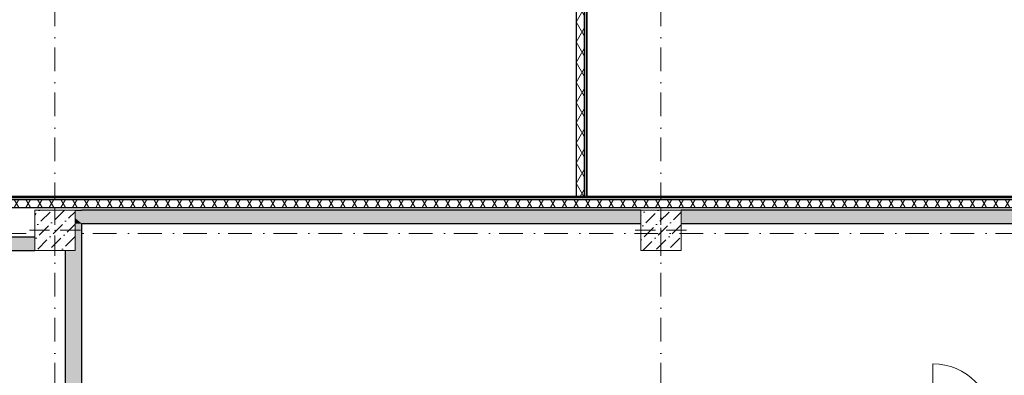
# Model space of a CAD drawing. Header units: millimetres. Extents: x -59761 to 112741, y -57975 to 46221.
# Tile 251 of 256: x -523 to 14100, y 15892 to 21183. Entities that reach past the tile are written whole.
import ezdxf

# ---------------------------------------------------------------- set-up
doc = ezdxf.new("R2010")
doc.units = ezdxf.units.MM
doc.linetypes.add('Wipeout_Contour', pattern=[1000, 0, -1000])
doc.linetypes.add('Штрихпунктирная', pattern=[670.277762, 352.777767, -176.388884, 0, -141.111112])
for name, color, linetype in [('Конструктив - Колонны', 7, 'Continuous'), ('Конструктив - Стена сущ для демонтажного плана', 7, 'Continuous'), ('Конструктив - Стены Внутр сущ.', 7, 'Continuous'), ('Конструктив - Стены наружние фасад', 7, 'Continuous'), ('Элемент Модели - Оси', 2, 'Continuous')]:
    doc.layers.add(name, color=color, linetype=linetype)
pattern_1 = [(60, (-45000, -54000), (-129.9038, 75), []), (120, (-45000, -54000), (129.9038, 75), [])]
pattern_2 = [(45, (-45000, -54000), (-70.71068, 70.71068), [])]
pattern_3 = [(45, (-45000, -54000), (-183.84776, 183.84776), [195, -65, 0, -65]), (45, (-44977.02, -53793.17), (-183.84776, 183.84776), [195, -65, 0, -65])]

msp = doc.modelspace()

# ---------------------------------------------------------------- hatches: boundary and pattern name
at = {"layer": 'Конструктив - Стены Внутр сущ.', "linetype": 'Continuous', "lineweight": 15}
for points in [[(300, 18350), (300, 18230), (400, 18150), (400, 18350)], [(400, 18150), (8700, 18150), (8700, 18350), (400, 18350)], [(9300, 18150), (17700, 18150), (17700, 18350), (9300, 18350)], [(150, 12150), (400, 12150), (400, 18150), (300, 18150), (300, 17750), (150, 17750)], [(300, 18230), (300, 18150), (400, 18150)]]:
    msp.add_hatch(color=7, dxfattribs=at).paths.add_polyline_path(points)

# ---------------------------------------------------------------- linework, layer by layer
at = {"layer": 'Конструктив - Стена сущ для демонтажного плана', "color": 7, "linetype": 'Continuous', "lineweight": 15}
msp.add_line((13040, 15175), (13040, 16063), dxfattribs=at)
msp.add_arc((13040, 15175), 888, 0, 90, dxfattribs=at)
at = {"layer": 'Конструктив - Стены Внутр сущ.', "color": 7, "linetype": 'Continuous', "lineweight": 30, "flags": 128}
for points in [[(300, 18350), (400, 18350)], [(8700, 18350), (400, 18350)], [(17700, 18350), (9300, 18350)], [(400, 13599.48), (400, 18150)], [(400, 18150), (8700, 18150)], [(9300, 18150), (17700, 18150)], [(150, 17750), (150, 12150)]]:
    msp.add_lwpolyline(points, dxfattribs=at)
at = {"layer": 'Элемент Модели - Оси', "color": 7, "linetype": 'Штрихпунктирная', "lineweight": 15}
msp.add_line((0, 38200), (0, -55975), dxfattribs=at)

# ---------------------------------------------------------------- wipeouts: each hides what was drawn before it
at = {"color": 254, "linetype": 'Wipeout_Contour', "lineweight": 0, "ltscale": 9919261.540466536}
msp.add_wipeout([(7740, 18555), (7860, 18555), (7860, 22000), (7740, 22000)], dxfattribs=at).dxf.layer = 'Конструктив - Стены наружние фасад'

# ---------------------------------------------------------------- next in the draw order: hatches: boundary and pattern name
at = {"layer": 'Конструктив - Стены наружние фасад', "linetype": 'Continuous', "lineweight": 5}
h = msp.add_hatch(dxfattribs=at)
h.set_pattern_fill('ИЗОЛЯЦИЯ_02_000D', style=0, pattern_type=2)
h.set_pattern_definition(pattern_1)
h.paths.add_polyline_path([(7740, 18555), (7860, 18555), (7860, 22000), (7740, 22000)])

# ---------------------------------------------------------------- next in the draw order: linework, layer by layer
at = {"layer": 'Конструктив - Стены наружние фасад', "color": 7, "linetype": 'Continuous', "lineweight": 30, "flags": 128}
msp.add_lwpolyline([(7740, 22000), (7740, 18555)], dxfattribs=at)

# ---------------------------------------------------------------- next in the draw order: wipeouts: each hides what was drawn before it
at = {"color": 254, "linetype": 'Wipeout_Contour', "lineweight": 0, "ltscale": 9924991.470780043}
msp.add_wipeout([(8700, 17750), (9300, 17750), (9300, 18350), (8700, 18350)], dxfattribs=at).dxf.layer = 'Конструктив - Колонны'

# ---------------------------------------------------------------- next in the draw order: hatches: boundary and pattern name
at = {"layer": 'Конструктив - Колонны', "linetype": 'Continuous', "lineweight": 15}
h = msp.add_hatch(dxfattribs=at)
h.set_pattern_fill('БЕТОН_01_000D', style=0, pattern_type=2)
h.set_pattern_definition(pattern_3)
h.paths.add_polyline_path([(8700, 17750), (9300, 17750), (9300, 18350), (8700, 18350)])

# ---------------------------------------------------------------- next in the draw order: linework, layer by layer
at = {"layer": 'Конструктив - Колонны', "color": 7, "linetype": 'Continuous', "lineweight": 0}
for p, q in [((9000, 18130), (9000, 18430)), ((8920, 18050), (8620, 18050)), ((9080, 18050), (9380, 18050)), ((9000, 17970), (9000, 17670))]:
    msp.add_line(p, q, dxfattribs=at)
at = {"layer": 'Конструктив - Колонны', "color": 7, "linetype": 'Continuous', "lineweight": 15, "flags": 128}
msp.add_lwpolyline([(8700, 17750), (9300, 17750), (9300, 18350), (8700, 18350)], close=True, dxfattribs=at)
at = {"layer": 'Конструктив - Колонны', "color": 7, "linetype": 'Continuous', "lineweight": 0}
msp.add_point((9000, 18050), dxfattribs=at)
at = {"layer": 'Элемент Модели - Оси', "color": 7, "linetype": 'Штрихпунктирная', "lineweight": 15}
for p, q in [((9000, 38200), (9000, -55975)), ((-57760.58, 18000), (110650, 18000))]:
    msp.add_line(p, q, dxfattribs=at)

# ---------------------------------------------------------------- next in the draw order: wipeouts: each hides what was drawn before it
at = {"color": 254, "linetype": 'Wipeout_Contour', "lineweight": 0, "ltscale": 9919649.287267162}
msp.add_wipeout([(7890, 22000), (7890, 18555), (7905, 18555), (7905, 22000)], dxfattribs=at).dxf.layer = 'Конструктив - Стены наружние фасад'

# ---------------------------------------------------------------- next in the draw order: hatches: boundary and pattern name
at = {"layer": 'Конструктив - Стены наружние фасад', "linetype": 'Continuous', "lineweight": 5}
h = msp.add_hatch(dxfattribs=at)
h.set_pattern_fill('МЕТАЛЛ___ТВЕРДЫЙ_СПЛАВ_000D', style=0, pattern_type=2)
h.set_pattern_definition(pattern_2)
h.paths.add_polyline_path([(7890, 22000), (7890, 18555), (7905, 18555), (7905, 22000)])

# ---------------------------------------------------------------- next in the draw order: linework, layer by layer
at = {"layer": 'Конструктив - Стены наружние фасад', "color": 7, "linetype": 'Continuous', "lineweight": 30}
for p, q in [((7860, 22000), (7860, 18555)), ((7890, 22000), (7890, 18555))]:
    msp.add_line(p, q, dxfattribs=at)
at = {"layer": 'Конструктив - Стены наружние фасад', "color": 7, "linetype": 'Continuous', "lineweight": 30, "flags": 128}
for points in [[(7905, 18555), (7905, 22000)], [(7890, 18555), (7860, 18555)]]:
    msp.add_lwpolyline(points, dxfattribs=at)
at = {"layer": 'Конструктив - Стены наружние фасад', "color": 7, "linetype": 'Continuous', "lineweight": 5, "flags": 128}
msp.add_lwpolyline([(7860, 18555), (7740, 18555)], dxfattribs=at)

# ---------------------------------------------------------------- next in the draw order: wipeouts: each hides what was drawn before it
at = {"color": 254, "linetype": 'Wipeout_Contour', "lineweight": 0, "ltscale": 9889203.516810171}
msp.add_wipeout([(-300, 17750), (300, 17750), (300, 18350), (-300, 18350)], dxfattribs=at).dxf.layer = 'Конструктив - Колонны'

# ---------------------------------------------------------------- next in the draw order: hatches: boundary and pattern name
at = {"layer": 'Конструктив - Колонны', "linetype": 'Continuous', "lineweight": 15}
h = msp.add_hatch(dxfattribs=at)
h.set_pattern_fill('БЕТОН_01_000D', style=0, pattern_type=2)
h.set_pattern_definition(pattern_3)
h.paths.add_polyline_path([(-300, 17750), (300, 17750), (300, 18350), (-300, 18350)])
at = {"layer": 'Конструктив - Стены Внутр сущ.', "linetype": 'Continuous', "lineweight": 15}
msp.add_hatch(color=7, dxfattribs=at).paths.add_polyline_path([(-300, 17950), (-8250, 17950), (-8250, 17750), (-300, 17750)])

# ---------------------------------------------------------------- next in the draw order: linework, layer by layer
at = {"layer": 'Конструктив - Колонны', "color": 7, "linetype": 'Continuous', "lineweight": 0}
for p, q in [((0, 18130), (0, 18430)), ((-80, 18050), (-380, 18050)), ((80, 18050), (380, 18050)), ((0, 17970), (0, 17670))]:
    msp.add_line(p, q, dxfattribs=at)
at = {"layer": 'Конструктив - Колонны', "color": 7, "linetype": 'Continuous', "lineweight": 15, "flags": 128}
msp.add_lwpolyline([(-300, 17750), (300, 17750), (300, 18350), (-300, 18350)], close=True, dxfattribs=at)
at = {"layer": 'Конструктив - Колонны', "color": 7, "linetype": 'Continuous', "lineweight": 0}
msp.add_point((0, 18050), dxfattribs=at)
at = {"layer": 'Конструктив - Стены Внутр сущ.', "color": 7, "linetype": 'Continuous', "lineweight": 30, "flags": 128}
for points in [[(-300, 17950), (-8250, 17950)], [(-8250, 17750), (-300, 17750)]]:
    msp.add_lwpolyline(points, dxfattribs=at)

# ---------------------------------------------------------------- next in the draw order: wipeouts: each hides what was drawn before it
at = {"color": 254, "linetype": 'Wipeout_Contour', "lineweight": 0, "ltscale": 9919035.060247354}
msp.add_wipeout([(23980, 18510), (-8890, 18510), (-8890, 18390), (23980, 18390)], dxfattribs=at).dxf.layer = 'Конструктив - Стены наружние фасад'

# ---------------------------------------------------------------- next in the draw order: hatches: boundary and pattern name
at = {"layer": 'Конструктив - Стены наружние фасад', "linetype": 'Continuous', "lineweight": 5}
h = msp.add_hatch(dxfattribs=at)
h.set_pattern_fill('ИЗОЛЯЦИЯ_02_000D', style=0, pattern_type=2)
h.set_pattern_definition(pattern_1)
h.paths.add_polyline_path([(23980, 18510), (-8890, 18510), (-8890, 18390), (23980, 18390)])

# ---------------------------------------------------------------- next in the draw order: linework, layer by layer
at = {"layer": 'Конструктив - Стены наружние фасад', "color": 7, "linetype": 'Continuous', "lineweight": 30, "flags": 128}
msp.add_lwpolyline([(-8890, 18390), (23980, 18390)], dxfattribs=at)

# ---------------------------------------------------------------- next in the draw order: wipeouts: each hides what was drawn before it
at = {"color": 254, "linetype": 'Wipeout_Contour', "lineweight": 0, "ltscale": 9918694.689693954}
msp.add_wipeout([(-9040, 18540), (23980, 18540), (23980, 18555), (-9040, 18555)], dxfattribs=at).dxf.layer = 'Конструктив - Стены наружние фасад'

# ---------------------------------------------------------------- next in the draw order: hatches: boundary and pattern name
at = {"layer": 'Конструктив - Стены наружние фасад', "linetype": 'Continuous', "lineweight": 5}
h = msp.add_hatch(dxfattribs=at)
h.set_pattern_fill('МЕТАЛЛ___ТВЕРДЫЙ_СПЛАВ_000D', style=0, pattern_type=2)
h.set_pattern_definition(pattern_2)
h.paths.add_polyline_path([(-9040, 18540), (23980, 18540), (23980, 18555), (-9040, 18555)])

# ---------------------------------------------------------------- next in the draw order: linework, layer by layer
at = {"layer": 'Конструктив - Стены наружние фасад', "color": 7, "linetype": 'Continuous', "lineweight": 30}
for p, q in [((-9040, 18540), (23980, 18540)), ((-9010, 18510), (23980, 18510))]:
    msp.add_line(p, q, dxfattribs=at)
at = {"layer": 'Конструктив - Стены наружние фасад', "color": 7, "linetype": 'Continuous', "lineweight": 30, "flags": 128}
for points in [[(7890, 18555), (-9040, 18555)], [(23980, 18555), (7905, 18555)]]:
    msp.add_lwpolyline(points, dxfattribs=at)

doc.saveas('drawing.dxf')
